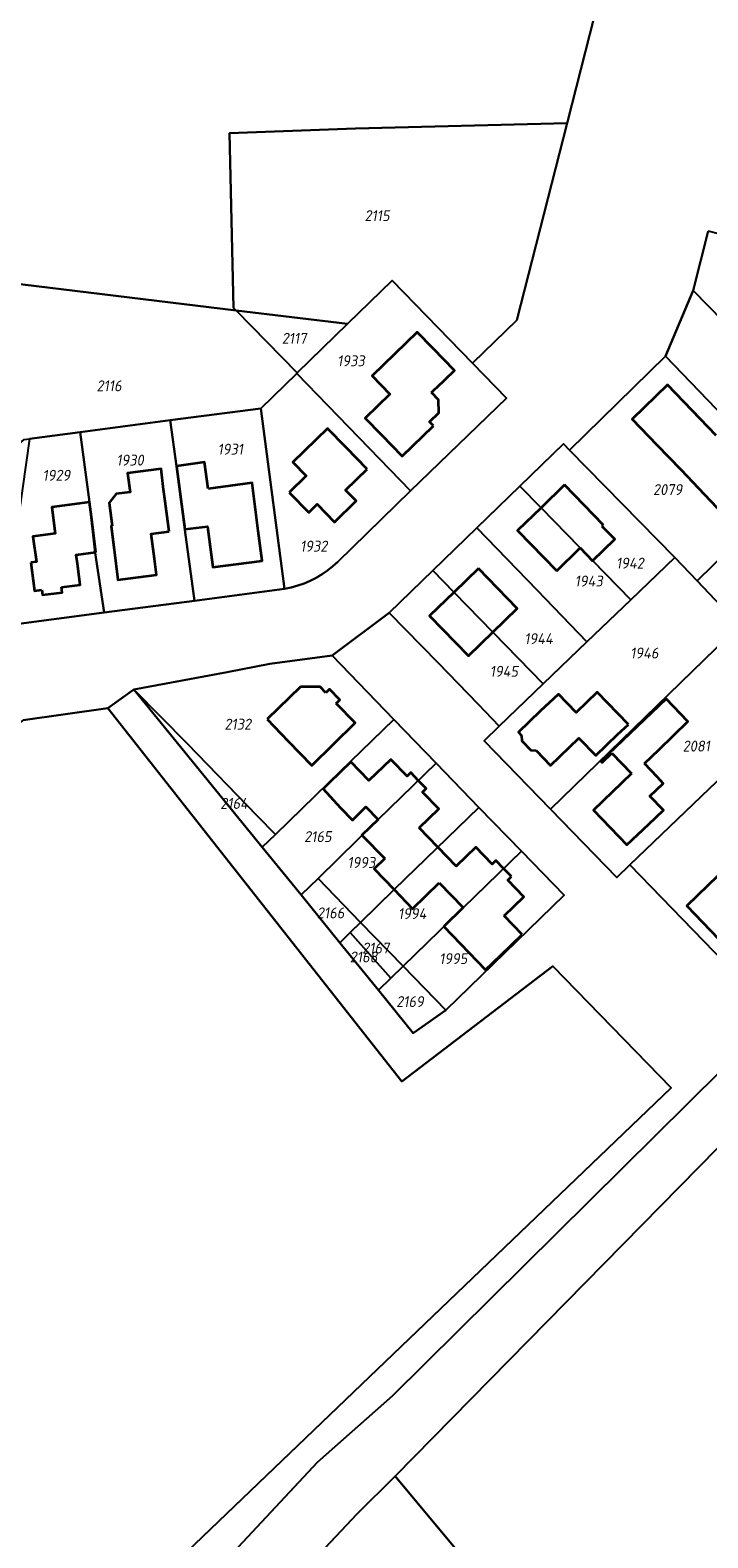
# Model space of a CAD drawing. Extents: x 177930 to 190767, y 381068 to 392034.
# Tile 51 of 256: x 179978 to 180090, y 390200 to 390449. Entities that reach past the tile are written whole.
import ezdxf
from ezdxf.enums import TextEntityAlignment as Align

# ---------------------------------------------------------------- set-up
doc = ezdxf.new("R2010")
doc.units = 0
for name, color, linetype, lineweight in [('B-XX-KG-GRENS_PERCEEL-GV', 150, 'Continuous', 25), ('B-XX-KG-GRENS_PERCEEL-S', 150, 'Continuous', 25), ('B-XX-OG-BEBOUWING-G', 7, 'Continuous', 35)]:
    doc.layers.add(name, color=color, linetype=linetype, lineweight=lineweight)
doc.styles.add('NLCS-ISO', font='NLCS-ISO.ttf', dxfattribs={"height": 1.8})

# ---------------------------------------------------------------- blocks, each defined once
blk = doc.blocks.new('SKG-PERCEELNUMMER-SO')
at = {"layer": 'DefPoints'}
blk.add_point((0, 0), dxfattribs=at)
at = {"style": 'NLCS-ISO', "oblique": 10, "flags": 1}
blk.add_attdef('GEMEENTECODE', text='', height=1.8, dxfattribs=at).set_placement((-0.5, 2.55), align=Align.MIDDLE_RIGHT)
blk.add_attdef('SECTIE', text='', height=1.8, dxfattribs=at).set_placement((0.5, 2.5), align=Align.MIDDLE_LEFT)
at = {"style": 'NLCS-ISO', "oblique": 10}
blk.add_attdef('PERCEELNUMMER', text='', height=1.8, dxfattribs=at).set_placement((0, 0), align=Align.MIDDLE_CENTER)

msp = doc.modelspace()

# ---------------------------------------------------------------- linework, layer by layer
at = {"layer": 'B-XX-KG-GRENS_PERCEEL-GV'}
for points in [[(179924.721, 390452.888), (179929.228, 390445.867), (179933.924, 390438.55), (179938.646, 390431.194), (179941.986, 390425.99), (179948.568, 390415.736), (179952.64, 390409.81), (180012.268, 390402.589), (180011.828, 390403.041), (180011.131, 390431.844), (180031.964, 390432.577), (180066.847, 390433.49), (180073.61, 390460.067)], [(180073.61, 390460.067), (180066.847, 390433.49), (180058.57, 390400.963), (180051.259, 390393.874), (180056.828, 390388.131), (180041.033, 390372.817), (180029.015, 390361.15), (180028.194, 390360.404), (180027.325, 390359.715), (180026.412, 390359.086), (180025.459, 390358.519), (180024.47, 390358.017), (180023.45, 390357.582), (180022.403, 390357.217), (180021.334, 390356.923), (180020.247, 390356.701), (180005.36, 390354.72), (179990.476, 390352.787), (179973.899, 390350.596)], [(179977.096, 390335.035), (179991.089, 390337.01), (179995.377, 390340.087), (180010.778, 390342.965), (180017.818, 390344.296), (180028.091, 390345.671), (180037.507, 390352.745), (180044.67, 390359.694), (180051.933, 390366.741), (180059.03, 390373.627), (180066.229, 390380.611), (180067.251, 390379.568), (180083.071, 390395.02), (180087.636, 390405.881), (180090.127, 390415.637)], [(180092.875, 390294.997), (180077.216, 390311.157), (180075.047, 390309.081), (180064.082, 390320.372), (180053.161, 390331.632), (180055.648, 390334.044), (180052.172, 390337.665), (180045.547, 390344.494), (180037.507, 390352.745), (180028.091, 390345.671), (180038.282, 390335.154), (180045.267, 390327.927), (180052.308, 390320.643), (180059.331, 390313.419), (180066.387, 390306.161), (180046.823, 390287.21), (180041.474, 390283.434), (180035.739, 390290.483), (180029.366, 390298.316), (180022.953, 390306.197), (180016.55, 390314.065), (179995.377, 390340.087), (179991.089, 390337.01), (180039.604, 390275.462), (180064.517, 390294.434), (180084.023, 390274.414), (179963.441, 390158.949)], [(180119.366, 390304.075), (180038.054, 390223.622), (180025.693, 390212.67), (179986.34, 390170.566), (179971.767, 390156.951), (179966.48, 390154.255), (179918.733, 390142.186), (179913.918, 390139.566), (179912.7, 390134.446), (179916.665, 390118.604), (179933.998, 390049.345), (179941.462, 390050.316), (179922.884, 390116.277), (179926.934, 390118.247), (179923.147, 390133.407), (179926.057, 390134.134), (179974.339, 390146.116), (179993.271, 390162.872), (180020.87, 390192.126), (180032.169, 390204.108), (180038.466, 390210.38), (180123.001, 390296.351)], [(179986.34, 390170.566), (180025.693, 390212.67), (180038.054, 390223.622), (180119.366, 390304.075)], [(180123.001, 390296.351), (180038.466, 390210.38), (180052.148, 390193.932), (180172.426, 390159.925)]]:
    msp.add_lwpolyline(points, dxfattribs=at)
for points in [[(180011.131, 390431.844), (180011.828, 390403.041), (180012.268, 390402.589), (180030.631, 390400.365), (180038.007, 390407.54), (180051.259, 390393.874), (180058.57, 390400.963), (180066.847, 390433.49), (180031.964, 390432.577)], [(180090.127, 390415.637), (180087.636, 390405.881), (180104.876, 390388.297), (180110.503, 390410.382)], [(180012.268, 390402.589), (179952.64, 390409.81), (179957.366, 390403.615), (179966.472, 390391.679), (179975.545, 390379.787), (179977.273, 390381.287), (179978.162, 390381.404), (179986.541, 390382.511), (180001.388, 390384.472), (180016.298, 390386.442), (180022.238, 390392.201), (180022.316, 390392.277)], [(180022.316, 390392.277), (180022.238, 390392.201), (180041.033, 390372.817), (180056.828, 390388.131), (180051.259, 390393.874), (180038.007, 390407.54), (180030.631, 390400.365)], [(180104.876, 390388.297), (180087.636, 390405.881), (180083.071, 390395.02), (180103.988, 390373.329), (180088.316, 390357.972), (180095.308, 390350.638), (180103.164, 390342.503), (180103.387, 390345.65), (180103.907, 390352.669), (180104.235, 390357.016), (180104.726, 390364.009), (180105.173, 390370.142), (180123.494, 390368.887), (180127.78, 390380.781), (180110.509, 390382.172)], [(180022.316, 390392.277), (180030.631, 390400.365), (180012.268, 390402.589)], [(180088.316, 390357.972), (180103.988, 390373.329), (180083.071, 390395.02), (180067.251, 390379.568), (180084.611, 390361.858)], [(180016.298, 390386.442), (180020.247, 390356.701), (180021.334, 390356.923), (180022.403, 390357.217), (180023.45, 390357.582), (180024.47, 390358.017), (180025.459, 390358.519), (180026.412, 390359.086), (180027.325, 390359.715), (180028.194, 390360.404), (180029.015, 390361.15), (180041.033, 390372.817), (180022.238, 390392.201)], [(180001.388, 390384.472), (179986.541, 390382.511), (179988.071, 390370.957), (179989.009, 390362.615), (179990.476, 390352.787), (180005.36, 390354.72), (180003.781, 390366.424), (180002.394, 390376.919)], [(180016.298, 390386.442), (180001.388, 390384.472), (180002.394, 390376.919), (180003.781, 390366.424), (180005.36, 390354.72), (180020.247, 390356.701)], [(179978.162, 390381.404), (179975.87, 390365.01), (179973.899, 390350.596), (179990.476, 390352.787), (179989.009, 390362.615), (179988.071, 390370.957), (179986.541, 390382.511)], [(180077.333, 390354.869), (180084.611, 390361.858), (180067.251, 390379.568), (180066.229, 390380.611), (180059.03, 390373.627), (180062.548, 390370.01)], [(180059.03, 390373.627), (180051.933, 390366.741), (180061.93, 390356.463), (180070.109, 390347.932), (180077.333, 390354.869), (180062.548, 390370.01)], [(180070.109, 390347.932), (180061.93, 390356.463), (180051.933, 390366.741), (180044.67, 390359.694), (180048.209, 390356.051), (180054.658, 390349.506), (180062.889, 390340.998)], [(180055.648, 390334.044), (180053.161, 390331.632), (180064.082, 390320.372), (180095.308, 390350.638), (180088.316, 390357.972), (180084.611, 390361.858), (180077.333, 390354.869), (180070.109, 390347.932), (180062.889, 390340.998)], [(180055.648, 390334.044), (180062.889, 390340.998), (180054.658, 390349.506), (180048.209, 390356.051), (180044.67, 390359.694), (180037.507, 390352.745), (180045.547, 390344.494), (180052.172, 390337.665)], [(180098.114, 390331.166), (180098.828, 390331.936), (180102.788, 390337.607), (180102.994, 390340.106), (180103.164, 390342.503), (180095.308, 390350.638), (180064.082, 390320.372), (180075.047, 390309.081), (180077.216, 390311.157)], [(180018.727, 390316.178), (180027.504, 390324.695), (180038.282, 390335.154), (180028.091, 390345.671), (180017.818, 390344.296), (180010.778, 390342.965), (179995.377, 390340.087), (180004.237, 390331.117), (180015.722, 390319.276)], [(180004.237, 390331.117), (179995.377, 390340.087), (180016.55, 390314.065), (180018.727, 390316.178), (180015.722, 390319.276)], [(179877.348, 390275.643), (179858.246, 390257.621), (179859.332, 390256.178), (179922.212, 390172.617), (179924.538, 390165.254), (179924.375, 390158.795), (179921.681, 390151.372), (179919.995, 390148.929), (179963.441, 390158.949), (180084.023, 390274.414), (180064.517, 390294.434), (180039.604, 390275.462), (179991.089, 390337.01), (179977.096, 390335.035), (179920.946, 390293.404), (179904.988, 390301.721)], [(180038.282, 390335.154), (180027.504, 390324.695), (180018.727, 390316.178), (180016.55, 390314.065), (180022.953, 390306.197), (180025.753, 390308.934), (180035.665, 390318.623), (180045.267, 390327.927)], [(180077.216, 390311.157), (180092.875, 390294.997), (180113.814, 390315.247), (180098.114, 390331.166)], [(180032.785, 390301.683), (180038.3, 390307.116), (180052.308, 390320.643), (180045.267, 390327.927), (180035.665, 390318.623), (180025.753, 390308.934)], [(180039.804, 390294.447), (180049.726, 390304.121), (180059.331, 390313.419), (180052.308, 390320.643), (180038.3, 390307.116), (180032.785, 390301.683)], [(180046.823, 390287.21), (180066.387, 390306.161), (180059.331, 390313.419), (180049.726, 390304.121), (180039.804, 390294.447)], [(180025.753, 390308.934), (180022.953, 390306.197), (180029.366, 390298.316), (180031.075, 390299.999), (180032.785, 390301.683)], [(180037.771, 390292.465), (180031.075, 390299.999), (180029.366, 390298.316), (180035.739, 390290.483)], [(180039.804, 390294.447), (180032.785, 390301.683), (180031.075, 390299.999), (180037.771, 390292.465)], [(180037.771, 390292.465), (180035.739, 390290.483), (180041.474, 390283.434), (180046.823, 390287.21), (180039.804, 390294.447)], [(180038.024, 390173.415), (180052.148, 390193.932), (180038.466, 390210.38), (180032.169, 390204.108), (180020.87, 390192.126), (180026.688, 390185.781)]]:
    msp.add_lwpolyline(points, close=True, dxfattribs=at)
at = {"layer": 'B-XX-OG-BEBOUWING-G'}
for points in [[(180044.77, 390396.296), (180042.111, 390398.983), (180034.69, 390391.826), (180037.616, 390388.806), (180033.51, 390384.827), (180036.159, 390382.155)], [(180045.292, 390389.846), (180048.249, 390392.705), (180044.77, 390396.296)], [(180044.811, 390383.554), (180044.172, 390384.242), (180045.709, 390385.725), (180045.654, 390387.852), (180044.493, 390389.073)], [(180044.493, 390389.073), (180045.156, 390389.714), (180045.292, 390389.846)], [(180087.486, 390386.068), (180083.393, 390390.3), (180077.568, 390384.664), (180081.66, 390380.433)], [(180091.44, 390381.98), (180087.486, 390386.068)], [(180030.391, 390380.009), (180027.296, 390383.093), (180021.624, 390377.576), (180023.815, 390375.327), (180020.99, 390372.575)], [(180036.159, 390382.155), (180039.63, 390378.557), (180044.811, 390383.554)], [(180033.856, 390376.405), (180030.391, 390380.009)], [(180081.66, 390380.433), (180085.614, 390376.345)], [(180007.607, 390373.148), (180007.032, 390377.56), (180002.394, 390376.919), (180003.126, 390371.459)], [(180000.292, 390373.042), (179999.858, 390376.454), (179994.352, 390375.771), (179994.752, 390372.632), (179992.437, 390372.322), (179991.277, 390370.846), (179991.818, 390367.066)], [(180020.99, 390372.575), (180024.212, 390369.27), (180025.608, 390370.631), (180028.47, 390367.694), (180032.034, 390371.168), (180030.284, 390372.972), (180033.856, 390376.405)], [(180085.614, 390376.345), (180089.519, 390372.21)], [(180000.547, 390371.101), (180000.292, 390373.042)], [(180015.318, 390370.625), (180014.891, 390374.133), (180007.607, 390373.148)], [(180066.41, 390373.822), (180062.538, 390370.052)], [(180072.867, 390367.19), (180066.41, 390373.822)], [(180089.519, 390372.21), (180093.562, 390367.929)], [(179988.476, 390367.689), (179988.071, 390370.957), (179981.818, 390370.121), (179982.396, 390365.796), (179978.727, 390365.306), (179979.294, 390361.151), (179978.37, 390361.025)], [(180001.179, 390366.141), (180000.547, 390371.101)], [(180003.126, 390371.459), (180003.761, 390366.5), (180007.53, 390366.983), (180008.4, 390360.239), (180016.531, 390361.308), (180015.879, 390366.265)], [(180015.879, 390366.265), (180015.318, 390370.625)], [(180062.538, 390370.052), (180058.666, 390366.282), (180065.123, 390359.65)], [(179989.126, 390362.731), (179988.476, 390367.689)], [(179991.818, 390367.066), (179991.62, 390367.04), (179992.103, 390363.132)], [(180068.995, 390363.42), (180071.006, 390361.293), (180074.722, 390364.867), (180072.611, 390366.94)], [(180072.611, 390366.94), (180072.867, 390367.19)], [(179998.76, 390361.654), (179998.226, 390365.765), (180001.179, 390366.141)], [(179986.051, 390360.829), (179985.85, 390362.302), (179989.126, 390362.731)], [(179992.103, 390363.132), (179992.753, 390358.174), (179999.104, 390359.006), (179998.76, 390361.654)], [(180065.123, 390359.65), (180068.995, 390363.42)], [(179978.37, 390361.025), (179978.979, 390356.374), (179980.199, 390356.534)], [(179983.415, 390356.955), (179986.523, 390357.361), (179986.051, 390360.829)], [(180052.209, 390360.034), (180048.189, 390356.119)], [(180054.592, 390349.543), (180058.612, 390353.458), (180052.209, 390360.034)], [(179980.199, 390356.534), (179980.313, 390355.669), (179983.529, 390356.094), (179983.415, 390356.955)], [(180048.189, 390356.119), (180044.168, 390352.204), (180050.572, 390345.628), (180054.592, 390349.543)], [(180022.892, 390340.533), (180017.367, 390335.175)], [(180027.061, 390339.543), (180026.136, 390340.497), (180022.892, 390340.533)], [(180028.758, 390337.791), (180029.347, 390338.361), (180027.648, 390340.113), (180027.061, 390339.543)], [(180076.952, 390334.316), (180071.789, 390339.637), (180068.342, 390336.292), (180065.415, 390339.308), (180062.414, 390336.516)], [(180028.3, 390331.08), (180031.89, 390334.559), (180028.758, 390337.791)], [(180082.053, 390330.184), (180086.77, 390334.801), (180083.18, 390338.551), (180072.416, 390328.254), (180072.615, 390328.051), (180074.212, 390329.593)], [(180017.367, 390335.175), (180020.848, 390331.585), (180024.74, 390327.569), (180028.3, 390331.08)], [(180062.414, 390336.516), (180058.817, 390333.044), (180059.342, 390332.5)], [(180059.342, 390332.5), (180059.349, 390331.605), (180060.837, 390330.067), (180061.719, 390330.038)], [(180061.719, 390330.038), (180064.118, 390327.553), (180068.795, 390332.078), (180071.594, 390329.195), (180075.181, 390332.678)], [(180075.181, 390332.678), (180076.952, 390334.316)], [(180074.212, 390329.593), (180077.466, 390326.223)], [(180079.609, 390327.86), (180082.053, 390330.184)], [(180042.329, 390325.046), (180041.05, 390326.378), (180040.443, 390325.781), (180037.746, 390328.555), (180034.161, 390325.07), (180031.164, 390328.153), (180027.579, 390324.668)], [(180081.733, 390325.626), (180079.609, 390327.86)], [(180027.579, 390324.668), (180026.6, 390323.697)], [(180042.442, 390317.245), (180045.671, 390320.379), (180042.994, 390323.161), (180043.573, 390323.75), (180042.329, 390325.046)], [(180077.466, 390326.223), (180071.203, 390320.2), (180076.723, 390314.44), (180080.333, 390317.9), (180082.722, 390320.19), (180080.51, 390322.516), (180082.705, 390324.603), (180081.733, 390325.626)], [(180026.6, 390323.697), (180029.477, 390320.568), (180031.422, 390318.555), (180033.651, 390320.708), (180035.652, 390318.636)], [(180035.652, 390318.636), (180032.974, 390316.079), (180036.794, 390312.208)], [(180045.51, 390314.08), (180042.442, 390317.245)], [(180036.794, 390312.208), (180035.029, 390310.503), (180038.3, 390307.116)], [(180056.362, 390310.566), (180055.1, 390311.868), (180054.486, 390311.275), (180051.789, 390314.061), (180048.559, 390310.933), (180045.51, 390314.08)], [(180057.646, 390309.242), (180056.362, 390310.566)], [(180038.3, 390307.116), (180041.333, 390303.91), (180045.758, 390308.214)], [(180045.758, 390308.214), (180049.72, 390304.127)], [(180056.476, 390302.762), (180059.724, 390305.876), (180057.053, 390308.663), (180057.646, 390309.242)], [(180091.718, 390309.353), (180086.57, 390304.382), (180093.089, 390297.651), (180094.961, 390299.461), (180094.106, 390300.359), (180097.37, 390303.524)], [(180049.72, 390304.127), (180046.529, 390301.002)], [(180059.451, 390299.657), (180056.476, 390302.762)], [(180046.529, 390301.002), (180053.386, 390293.846), (180055.841, 390296.198)], [(180055.841, 390296.198), (180059.451, 390299.657)]]:
    msp.add_lwpolyline(points, dxfattribs=at)

# ---------------------------------------------------------------- block references
at = {"layer": 'B-XX-KG-GRENS_PERCEEL-S'}
for p, values in [((180035.497, 390418.211), {'PERCEELNUMMER': '2115'}), ((180021.822, 390397.987), {'PERCEELNUMMER': '2117'}), ((180031.186, 390394.279), {'PERCEELNUMMER': '1933'}), ((179991.288, 390390.155), {'PERCEELNUMMER': '2116'}), ((180011.291, 390379.707), {'PERCEELNUMMER': '1931'}), ((179994.747, 390377.904), {'PERCEELNUMMER': '1930'}), ((179982.602, 390375.407), {'PERCEELNUMMER': '1929'}), ((180083.424, 390373.046), {'PERCEELNUMMER': '2079'}), ((180025.052, 390363.717), {'PERCEELNUMMER': '1932'}), ((180077.212, 390360.919), {'PERCEELNUMMER': '1942'}), ((180070.409, 390357.961), {'PERCEELNUMMER': '1943'}), ((180062.14, 390348.465), {'PERCEELNUMMER': '1944'}), ((180079.589, 390346.095), {'PERCEELNUMMER': '1946'}), ((180056.431, 390343.079), {'PERCEELNUMMER': '1945'}), ((180012.519, 390334.36), {'PERCEELNUMMER': '2132'}), ((180088.156, 390330.749), {'PERCEELNUMMER': '2081'}), ((180011.915, 390321.295), {'PERCEELNUMMER': '2164'}), ((180025.729, 390315.824), {'PERCEELNUMMER': '2165'}), ((180032.91, 390311.557), {'PERCEELNUMMER': '1993'}), ((180027.835, 390303.246), {'PERCEELNUMMER': '2166'}), ((180041.296, 390303.125), {'PERCEELNUMMER': '1994'}), ((180035.285, 390297.445), {'PERCEELNUMMER': '2167'}), ((180033.275, 390295.975), {'PERCEELNUMMER': '2168'}), ((180048.069, 390295.703), {'PERCEELNUMMER': '1995'}), ((180040.925, 390288.619), {'PERCEELNUMMER': '2169'})]:
    msp.add_blockref('SKG-PERCEELNUMMER-SO', p, dxfattribs=at).add_auto_attribs(values)

doc.saveas('drawing.dxf')
